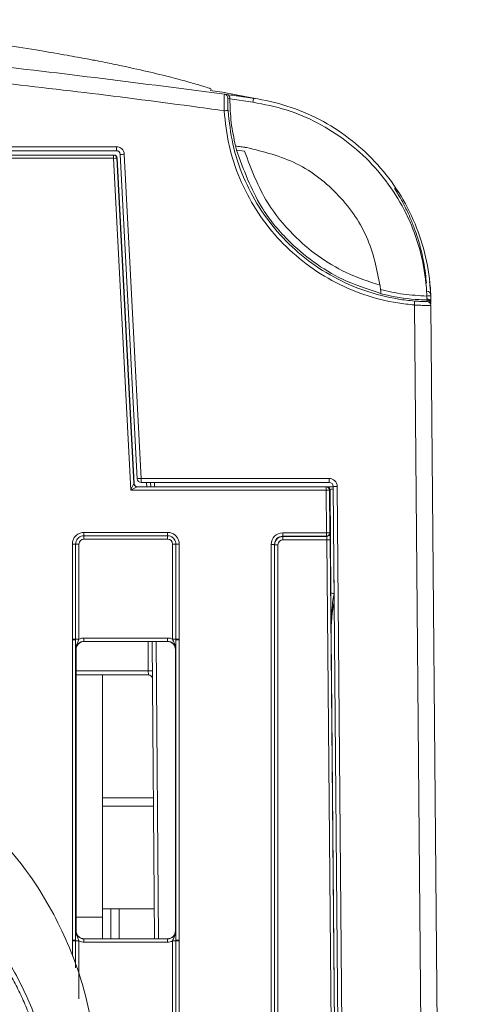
# Model space of a CAD drawing. Header units: millimetres. Extents: x 0 to 2100, y 0 to 1485.
# Tile 18 of 65: x 696 to 722, y 452 to 512. Entities that reach past the tile are written whole.
import ezdxf

# ---------------------------------------------------------------- set-up
doc = ezdxf.new("R2010")
doc.units = ezdxf.units.MM
doc.header["$LTSCALE"] = 5

msp = doc.modelspace()

# ---------------------------------------------------------------- linework, layer by layer
at = {"color": 7, "linetype": 'Continuous', "lineweight": 15}
for p, q in [((707.998, 507.238), (707.118, 507.371)), ((708.298, 506.86), (708.299, 506.892)), ((709.693, 506.66), (708.298, 506.86)), ((683.774, 503.979), (701.45, 503.979)), ((701.45, 503.979), (701.45, 503.737)), ((708.643, 504.021), (708.666, 504.018)), ((527.264, 503.475), (701.274, 503.475)), ((701.45, 503.737), (683.761, 503.737)), ((701.274, 503.277), (701.274, 503.475)), ((701.274, 503.475), (701.297, 503.475)), ((702.714, 483.964), (701.689, 503.509)), ((701.929, 503.524), (702.953, 483.979)), ((701.274, 503.277), (527.264, 503.277)), ((702.322, 483.277), (701.274, 503.277)), ((701.474, 503.285), (702.502, 483.665)), ((701.497, 503.285), (701.474, 503.285)), ((701.497, 503.285), (702.527, 483.665)), ((720.356, 495.848), (720.425, 495.049)), ((720.396, 495.526), (720.375, 495.765)), ((720.425, 495.047), (720.425, 495.054)), ((721.269, 284.479), (719.437, 494.436)), ((720.437, 494.408), (722.269, 284.479)), ((702.953, 483.979), (714.297, 483.979)), ((702.953, 483.737), (702.953, 483.979)), ((714.297, 483.737), (714.297, 483.979)), ((714.112, 483.277), (702.322, 483.277)), ((702.502, 483.665), (702.527, 483.665)), ((702.702, 483.476), (714.112, 483.476)), ((714.297, 483.737), (702.953, 483.737)), ((703.523, 483.476), (703.52, 483.737)), ((714.112, 483.277), (714.112, 483.476)), ((714.112, 483.476), (714.153, 483.476)), ((714.135, 480.7), (714.112, 483.277)), ((714.552, 483.476), (714.153, 483.476)), ((714.312, 483.277), (714.335, 480.7)), ((714.353, 483.277), (714.312, 483.277)), ((714.388, 477.115), (714.353, 483.277)), ((716.273, 284.475), (714.537, 483.499)), ((714.777, 483.503), (716.513, 284.479)), ((699.495, 480.726), (704.543, 480.726)), ((699.495, 480.524), (699.495, 480.726)), ((704.543, 480.524), (699.495, 480.524)), ((699.495, 480.524), (699.495, 480.323)), ((704.543, 480.323), (699.495, 480.323)), ((704.543, 480.524), (704.543, 480.726)), ((704.543, 480.524), (704.543, 480.323)), ((711.495, 480.7), (714.135, 480.7)), ((711.495, 480.498), (711.495, 480.7)), ((714.135, 480.498), (711.495, 480.498)), ((711.495, 480.498), (711.504, 480.479)), ((711.504, 480.479), (714.145, 480.479)), ((711.504, 480.479), (711.504, 480.277)), ((714.152, 480.277), (711.504, 480.277)), ((714.135, 480.498), (714.135, 480.7)), ((714.145, 480.479), (714.135, 480.498)), ((715.707, 302.067), (714.152, 480.277)), ((714.335, 480.7), (714.345, 480.681)), ((714.352, 480.277), (715.907, 302.067)), ((698.795, 474.294), (698.795, 480.026)), ((698.995, 480.024), (698.995, 474.292)), ((699.195, 480.023), (699.195, 474.291)), ((704.843, 474.291), (704.843, 480.023)), ((705.043, 474.292), (705.043, 480.024)), ((705.243, 480.026), (705.243, 474.294)), ((710.795, 302.371), (710.795, 480)), ((710.995, 479.998), (710.995, 302.369)), ((711.004, 479.979), (710.995, 479.998)), ((711.004, 302.369), (711.004, 479.979)), ((711.204, 479.977), (711.204, 302.367)), ((698.795, 474.246), (698.795, 474.294)), ((698.795, 456.149), (698.795, 474.246)), ((698.995, 474.292), (698.995, 474.244)), ((699.498, 474.36), (699.498, 474.158)), ((699.498, 474.36), (704.54, 474.36)), ((704.54, 474.36), (704.54, 474.158)), ((705.043, 474.244), (705.043, 474.292)), ((705.243, 474.294), (705.243, 474.246)), ((705.243, 474.246), (705.243, 456.149)), ((716.08, 284.523), (714.406, 474.549)), ((698.995, 474.244), (698.995, 456.147)), ((699.019, 473.658), (698.998, 473.658)), ((699.019, 456.726), (699.019, 473.658)), ((699.019, 473.658), (699.019, 473.658)), ((704.54, 474.158), (699.498, 474.158)), ((703.76, 456.226), (703.604, 474.158)), ((705.019, 456.726), (705.019, 473.658)), ((705.04, 473.658), (705.019, 473.658)), ((705.043, 456.147), (705.043, 474.244)), ((703.384, 472.137), (699.019, 472.137)), ((700.619, 472.137), (700.619, 457.537)), ((703.38, 472.375), (703.384, 472.137)), ((700.619, 464.727), (703.686, 464.727)), ((703.745, 458.037), (700.619, 458.037)), ((701.119, 456.226), (701.119, 458.037)), ((700.619, 457.537), (700.619, 456.226)), ((698.998, 456.726), (699.019, 456.726)), ((705.019, 456.726), (705.04, 456.726)), ((698.795, 456.101), (698.795, 456.149)), ((698.995, 456.147), (698.995, 456.099)), ((699.498, 456.226), (699.498, 456.028)), ((699.498, 456.226), (704.54, 456.226)), ((704.54, 456.028), (699.498, 456.028)), ((704.54, 456.226), (704.54, 456.028)), ((704.843, 446.401), (704.843, 456.097)), ((705.043, 456.099), (705.043, 456.147)), ((705.043, 446.402), (705.043, 456.099)), ((705.243, 456.149), (705.243, 456.101)), ((705.243, 456.101), (705.243, 446.404))]:
    msp.add_line(p, q, dxfattribs=at)
at = {"color": 8, "linetype": 'Continuous', "lineweight": 15}
for p, q in [((709.183, 503.703), (708.723, 503.769)), ((703.283, 483.476), (703.28, 483.737)), ((703.76, 483.737), (703.763, 483.476)), ((714.578, 478.726), (714.588, 477.049)), ((703.38, 472.375), (703.364, 474.158)), ((703.844, 474.158), (704, 456.226)), ((699.019, 472.375), (703.38, 472.375)), ((703.691, 464.227), (700.619, 464.227)), ((701.619, 458.037), (701.619, 456.226)), ((699.019, 457.537), (700.619, 457.537)), ((698.795, 455.179), (698.795, 456.101)), ((698.995, 456.099), (698.995, 454.484)), ((699.195, 456.097), (699.195, 452.6))]:
    msp.add_line(p, q, dxfattribs=at)
at = {"color": 7, "linetype": 'Continuous', "lineweight": 15, "flags": 128}
for points in [[(708.846, 507.024), (709.818, 506.882), (709.818, 506.882), (709.818, 506.882)], [(709.728, 506.896), (709.745, 506.893), (709.758, 506.891)], [(714.388, 477.115), (714.392, 477.102), (714.404, 477.089), (714.422, 477.078), (714.447, 477.068), (714.477, 477.059), (714.512, 477.053), (714.549, 477.05), (714.588, 477.049)]]:
    msp.add_lwpolyline(points, dxfattribs=at)
at = {"color": 7, "linetype": 'Continuous', "lineweight": 15}
for centre, radius, start, end in [((707.941, 506.905), 0.24, 359.96832, 82.08041), ((756.657, 499.923), 47.445, 171.54871, 171.83604), ((708.433, 499.197), 6.964, 91.98896, 93.9626), ((701.45, 503.499), 0.48, 3, 90), ((701.274, 503.275), 0.2, 3.00298, 89.99909), ((701.297, 503.275), 0.2, 3.00392, 90), ((701.45, 503.497), 0.24, 3, 90), ((702.23, 496.639), 6.891, 92.50078, 94.49735), ((701.629, 497.44), 5.847, 91.52506, 93.48412), ((720.188, 495.037), 0.237, 2.89255, 89.44799), ((720.185, 495.03), 0.24, 2.37978, 29.90144), ((804.681, 487.67), 85.512, 175.30215, 175.46155), ((720.497, 488.105), 6.879, 90.58307, 92.58157), ((720.197, 494.5), 0.24, 0.58472, 88.99249), ((720.197, 494.406), 0.24, 0.50813, 88.91789), ((703.254, 477.094), 6.891, 92.50078, 94.49735), ((702.953, 483.977), 0.24, 183, 270), ((714.297, 483.499), 0.48, 0.5, 90), ((702.702, 483.676), 0.2, 183.00298, 269.99909), ((702.726, 483.676), 0.2, 183.00392, 270), ((714.112, 483.276), 0.2, 0.50322, 89.99894), ((714.213, 477.431), 5.847, 89.02445, 90.98416), ((714.153, 483.276), 0.2, 0.50322, 89.99894), ((714.297, 483.497), 0.24, 0.5, 90), ((714.777, 476.625), 6.878, 90.00018, 91.99967), ((714.235, 474.854), 5.847, 89.02445, 90.98416), ((714.135, 480.698), 0.2, 270.007, 0.4908), ((714.145, 480.679), 0.2, 270.007, 0.4908), ((714.252, 474.431), 5.847, 89.02445, 90.98416), ((698.844, 474.1), 5.927, 88.54048, 90.47395), ((699.146, 485.949), 5.927, 268.54048, 270.47395), ((704.892, 485.949), 5.927, 269.52605, 271.45952), ((705.194, 474.1), 5.927, 89.52605, 91.45952), ((710.844, 474.152), 5.849, 88.52467, 90.48406), ((711.155, 485.826), 5.849, 268.52467, 270.48406), ((698.844, 468.368), 5.927, 88.54048, 90.47395), ((698.844, 468.398), 5.849, 88.52467, 90.48406), ((699.146, 480.217), 5.927, 268.54048, 270.47395), ((704.892, 480.217), 5.927, 269.52605, 271.45952), ((705.194, 468.368), 5.927, 89.52605, 91.45952), ((705.194, 468.398), 5.849, 89.51594, 91.47533), ((703.5, 465.499), 6.877, 89.0002, 90.9998), ((703.384, 471.897), 0.24, 0.5, 90), ((698.844, 450.3), 5.849, 88.52467, 90.48406), ((698.844, 450.174), 5.927, 88.54048, 90.47395), ((699.146, 462.024), 5.927, 268.54048, 270.47395), ((704.892, 462.024), 5.927, 269.52605, 271.45952), ((705.194, 450.3), 5.849, 89.51594, 91.47533), ((705.194, 450.174), 5.927, 89.52605, 91.45952)]:
    msp.add_arc(centre, radius, start, end, dxfattribs=at)
for centre, major_axis, ratio, start_param, end_param in [((702.322, 483.276), (0.18, 0.39), 0.001705, 0.005033, 1.567103), ((702.322, 483.276), (0.38, 0.2), 0.003599, 0.00683, 1.5689), ((714.553, 483.276), (0.2, -0.001), 0.341966, 1.577109, 3.136766), ((699.495, 480.023), (0.255, -0.158), 0.999915, 2.124401, 3.695121), ((704.543, 480.023), (0.255, 0.158), 0.999915, 5.729657, 7.300377), ((711.495, 480), (0.595, -0.368), 0.999915, 2.124401, 3.695121), ((711.495, 479.998), (0.362, -0.345), 0.999832, 2.3335, 3.90422), ((711.504, 479.979), (0.497, 0.055), 0.99993, 1.461534, 3.032254), ((711.504, 479.977), (0.255, -0.158), 0.999915, 2.124401, 3.695121), ((714.148, 480.279), (-0.004, 0.2), 0.017296, 4.703358, 6.265427), ((714.348, 480.281), (-0.004, 0.4), 0.00865, 4.703586, 6.265656), ((699.498, 473.66), (0.595, 0.368), 0.999915, 1.017192, 1.465705), ((704.54, 473.66), (0.595, -0.368), 0.999915, 1.675888, 2.124401), ((699.498, 473.658), (0.439, 0.24), 0.999873, 1.071025, 2.641898), ((699.519, 473.658), (-0.5, 0), 0.999962, 4.712389, 6.283109), ((704.519, 473.658), (0.425, -0.263), 0.999915, 0.553529, 2.124401), ((704.54, 473.658), (0.439, -0.24), 0.999873, 0.499695, 2.070567), ((699.498, 456.726), (0.439, 0.24), 0.999873, 2.641898, 4.212618), ((704.519, 456.726), (0.425, -0.263), 0.999915, 5.265994, 6.836714), ((704.54, 456.726), (0.439, -0.24), 0.999873, 5.21216, 6.78288), ((699.498, 456.728), (0.595, 0.368), 0.999915, 3.710423, 4.158784), ((704.54, 456.728), (0.595, -0.368), 0.999915, 5.265994, 5.714355)]:
    msp.add_ellipse(centre, major_axis=major_axis, ratio=ratio, start_param=start_param, end_param=end_param, dxfattribs=at)
at = {"color": 8, "linetype": 'Continuous', "lineweight": 15}
msp.add_ellipse((715.406, 474.519), major_axis=(-0.033, 3.292), ratio=0.303783, start_param=0.908922, end_param=1.558615, dxfattribs=at)
at = {"color": 7, "linetype": 'Continuous', "lineweight": 15}
for points, knots in [([(643.244, 511.634), (648.836, 511.574), (660.597, 511.448), (677.274, 510.474), (693.267, 509.051), (703.07, 507.779), (707.974, 507.143)], [0, 0, 0, 0, 0.258322, 0.54334, 0.771558, 1, 1, 1, 1]), ([(707.181, 507.426), (707.179, 507.437), (707.173, 507.463), (706.804, 507.588), (706.133, 507.79), (705.143, 508.063), (703.836, 508.393), (702.526, 508.693), (701.537, 508.903), (701.008, 509.011), (700.671, 509.079), (700.136, 509.182), (699.504, 509.302), (698.391, 509.507), (696.717, 509.795), (692.667, 510.435), (689.024, 510.87), (685.802, 511.147), (684.969, 511.216), (683.888, 511.296), (682.552, 511.382), (681.024, 511.463), (679.267, 511.535), (677.224, 511.591), (674.937, 511.628), (673.263, 511.631), (672.415, 511.633)], [0, 0, 0, 0, 0.091052, 0.200589, 0.300213, 0.390039, 0.47032, 0.541447, 0.557852, 0.57372, 0.589005, 0.594605, 0.600412, 0.613487, 0.629605, 0.64942, 0.730124, 0.73506, 0.740817, 0.756384, 0.778663, 0.808318, 0.845724, 0.891148, 0.94479, 1, 1, 1, 1]), ([(707.952, 506.145), (707.294, 506.235), (702.061, 506.957), (692.227, 508.133), (676.893, 509.51), (660.16, 510.479), (648.024, 510.589), (642.044, 510.643)], [0, 0, 0, 0, 0.030121, 0.239728, 0.449335, 0.728679, 1, 1, 1, 1]), ([(707.952, 506.145), (707.951, 506.259), (707.949, 506.488), (707.953, 506.791), (707.961, 507.016), (707.968, 507.128), (707.972, 507.139), (707.974, 507.143)], [0, 0, 0, 0, 0.21898, 0.438705, 0.655966, 0.87021, 1, 1, 1, 1]), ([(707.974, 507.143), (708.003, 507.14), (708.035, 507.136), (708.105, 507.127), (708.113, 507.127)], [0, 0, 0, 0, 0.895274, 1, 1, 1, 1]), ([(708.163, 507.203), (708.155, 507.205), (708.076, 507.221), (708.035, 507.23), (707.998, 507.238)], [0, 0, 0, 0, 0.100571, 1, 1, 1, 1]), ([(708.113, 507.127), (708.271, 507.104), (708.81, 507.028), (709.348, 506.951), (709.728, 506.896), (709.728, 506.896)], [0, 0, 0, 0, 0.294251, 0.999963, 1, 1, 1, 1]), ([(708.299, 506.892), (708.297, 506.915), (708.294, 506.961), (708.265, 507.029), (708.212, 507.091), (708.156, 507.118), (708.12, 507.126), (708.114, 507.126), (708.113, 507.127)], [0, 0, 0, 0, 0.1734625, 0.3458312, 0.6008036, 0.9305747, 0.9924365, 1, 1, 1, 1]), ([(709.873, 506.881), (709.862, 506.883), (709.293, 506.993), (708.722, 507.099), (708.163, 507.203)], [0, 0, 0, 0, 0.019905, 1, 1, 1, 1]), ([(708.181, 506.905), (708.179, 506.902), (708.176, 506.894), (708.172, 506.81), (708.172, 506.642), (708.177, 506.415), (708.187, 506.243), (708.191, 506.157)], [0, 0, 0, 0, 0.130189, 0.344823, 0.562019, 0.781356, 1, 1, 1, 1]), ([(708.299, 506.892), (708.298, 506.892), (708.239, 506.899), (708.21, 506.902), (708.181, 506.905)], [0, 0, 0, 0, 0.001004, 1, 1, 1, 1]), ([(709.758, 506.891), (709.758, 506.891), (709.6, 506.915), (709.174, 506.977), (708.748, 507.039), (708.48, 507.078)], [0, 0, 0, 0, 0.000046, 0.371556, 1, 1, 1, 1]), ([(709.728, 506.896), (709.728, 506.896), (710.412, 506.797), (711.785, 506.481), (713.726, 505.672), (715.519, 504.536), (717.083, 503.128), (718.403, 501.463), (719.419, 499.615), (720.113, 497.602), (720.376, 496.036), (720.419, 495.153), (720.427, 494.983)], [0, 0, 0, 0, 0.000003, 0.11941, 0.242272, 0.361682, 0.484547, 0.604188, 0.727279, 0.84718, 0.97061, 1, 1, 1, 1]), ([(708.298, 506.86), (708.314, 506.385), (708.344, 505.429), (708.543, 504.492), (708.643, 504.021)], [0, 0, 0, 0, 0.496505, 1, 1, 1, 1]), ([(720.188, 494.977), (720.179, 495.143), (720.137, 496), (719.879, 497.534), (719.208, 499.502), (718.206, 501.323), (716.922, 502.952), (715.38, 504.339), (713.632, 505.448), (711.722, 506.264), (710.37, 506.528), (709.693, 506.66)], [0, 0, 0, 0, 0.029395, 0.151054, 0.272709, 0.39408, 0.515456, 0.636598, 0.757735, 0.878863, 1, 1, 1, 1]), ([(719.437, 494.436), (719.102, 494.471), (718.068, 494.579), (716.372, 495.017), (714.432, 495.861), (712.665, 497.03), (711.116, 498.472), (709.834, 500.158), (708.855, 502.032), (708.184, 504.046), (708.029, 505.445), (707.952, 506.145)], [0, 0, 0, 0, 0.056535, 0.174466, 0.292396, 0.410329, 0.528262, 0.646197, 0.764131, 0.882066, 1, 1, 1, 1]), ([(708.191, 506.157), (708.265, 505.481), (708.415, 504.108), (709.07, 502.142), (710.03, 500.293), (711.282, 498.647), (712.805, 497.221), (714.53, 496.082), (716.439, 495.241), (717.939, 494.866), (718.958, 494.719), (719.287, 494.689), (719.456, 494.673)], [0, 0, 0, 0, 0.116248, 0.235867, 0.352115, 0.471734, 0.58798, 0.707598, 0.823842, 0.943456, 0.970849, 1, 1, 1, 1]), ([(708.643, 504.021), (708.753, 504.005), (708.97, 503.974), (709.188, 503.943), (709.296, 503.927)], [0, 0, 0, 0, 0.50512, 1, 1, 1, 1]), ([(708.706, 503.772), (708.699, 503.801), (708.684, 503.86), (708.668, 503.937), (708.661, 503.992), (708.661, 504.016), (708.665, 504.017), (708.666, 504.018)], [0, 0, 0, 0, 0.234812, 0.4701988, 0.6900713, 0.8923134, 1, 1, 1, 1]), ([(709.324, 503.923), (709.287, 503.928), (709.217, 503.939), (709.147, 503.949), (709.115, 503.954)], [0, 0, 0, 0, 0.533783, 1, 1, 1, 1]), ([(709.296, 503.927), (710.337, 503.672), (712.42, 503.161), (714.98, 501.133), (716.823, 498.474), (717.209, 496.393), (717.399, 495.368)], [0, 0, 0, 0, 0.251542, 0.503108, 0.755292, 1, 1, 1, 1]), ([(708.706, 503.772), (709.133, 502.594), (709.851, 500.61), (711.633, 498.435), (713.319, 496.995), (715.196, 495.846), (716.632, 495.387), (717.416, 495.136)], [0, 0, 0, 0, 0.290551, 0.48938, 0.648762, 0.808144, 1, 1, 1, 1]), ([(709.183, 503.703), (709.589, 502.631), (710.287, 500.786), (712.386, 498.243), (714.738, 496.499), (716.678, 495.856), (717.372, 495.625)], [0, 0, 0, 0, 0.284486, 0.489686, 0.817511, 1, 1, 1, 1]), ([(720.162, 495.741), (720.145, 495.93), (720.111, 496.31), (719.999, 497.043), (719.838, 497.777), (719.642, 498.465), (719.44, 499.062), (719.183, 499.708), (718.862, 500.386), (718.554, 500.967), (718.311, 501.337), (718.229, 501.462)], [0, 0, 0, 0, 0.161411, 0.325034, 0.489558, 0.583947, 0.678624, 0.774482, 0.87095, 0.956479, 1, 1, 1, 1]), ([(717.399, 495.368), (717.854, 495.262), (718.772, 495.049), (719.714, 495.001), (720.188, 494.977)], [0, 0, 0, 0, 0.496485, 1, 1, 1, 1]), ([(717.417, 495.118), (717.417, 495.122), (717.417, 495.132), (717.414, 495.178), (717.409, 495.242), (717.404, 495.309), (717.4, 495.352), (717.399, 495.368)], [0, 0, 0, 0, 0.213729, 0.427269, 0.645964, 0.875505, 1, 1, 1, 1]), ([(720.201, 494.739), (720.041, 494.744), (719.239, 494.77), (718.305, 494.9), (717.549, 495.085), (717.417, 495.118)], [0, 0, 0, 0, 0.170646, 0.855247, 1, 1, 1, 1]), ([(720.425, 495.047), (720.425, 495.045), (720.425, 495.04), (720.423, 495.089), (720.418, 495.188), (720.41, 495.327), (720.402, 495.447), (720.397, 495.514), (720.396, 495.526)], [0, 0, 0, 0, 0.0896, 0.303056, 0.517675, 0.733878, 0.951644, 1, 1, 1, 1]), ([(720.425, 495.05), (720.424, 495.063), (720.423, 495.089), (720.42, 495.158), (720.418, 495.191)], [0, 0, 0, 0, 0.520577, 1, 1, 1, 1]), ([(720.425, 495.041), (720.425, 495.041), (720.425, 495.04), (720.425, 495.054), (720.424, 495.06)], [0, 0, 0, 0, 0.5570413, 1, 1, 1, 1]), ([(720.437, 494.408), (720.426, 494.407), (720.404, 494.404), (720.232, 494.404), (719.98, 494.41), (719.698, 494.421), (719.512, 494.432), (719.437, 494.436)], [0, 0, 0, 0, 0.2142437, 0.4285237, 0.6425259, 0.8562947, 1, 1, 1, 1]), ([(719.456, 494.673), (719.512, 494.669), (719.651, 494.658), (719.861, 494.647), (720.049, 494.641), (720.177, 494.641), (720.194, 494.644), (720.202, 494.646)], [0, 0, 0, 0, 0.142982, 0.355878, 0.569678, 0.784574, 1, 1, 1, 1]), ([(720.199, 494.805), (720.198, 494.809), (720.198, 494.816), (720.198, 494.829), (720.197, 494.847), (720.195, 494.873), (720.193, 494.907), (720.191, 494.938), (720.189, 494.962), (720.188, 494.972), (720.188, 494.977)], [0, 0, 0, 0, 0.076715, 0.153723, 0.285771, 0.419329, 0.627929, 0.842623, 0.921158, 1, 1, 1, 1]), ([(720.201, 494.739), (720.201, 494.741), (720.201, 494.744), (720.2, 494.758), (720.2, 494.777), (720.199, 494.795), (720.199, 494.805), (720.199, 494.805)], [0, 0, 0, 0, 0.242545, 0.492141, 0.734757, 0.984414, 1, 1, 1, 1]), ([(720.199, 494.805), (720.23, 494.802), (720.292, 494.797), (720.369, 494.757), (720.424, 494.701), (720.432, 494.656), (720.435, 494.634)], [0, 0, 0, 0, 0.25, 0.5, 0.75, 1, 1, 1, 1]), ([(720.202, 494.646), (720.202, 494.65), (720.202, 494.667), (720.201, 494.709), (720.201, 494.739)], [0, 0, 0, 0, 0.263991, 1, 1, 1, 1]), ([(720.436, 494.499), (720.435, 494.515), (720.432, 494.558), (720.406, 494.624), (720.353, 494.687), (720.282, 494.73), (720.228, 494.736), (720.201, 494.739)], [0, 0, 0, 0, 0.128817, 0.348441, 0.566595, 0.783563, 1, 1, 1, 1]), ([(720.427, 494.983), (720.428, 494.963), (720.431, 494.888), (720.433, 494.781), (720.435, 494.688), (720.435, 494.648), (720.435, 494.634), (720.435, 494.634)], [0, 0, 0, 0, 0.157846, 0.581097, 0.846586, 0.999846, 1, 1, 1, 1]), ([(698.795, 480.026), (698.797, 480.07), (698.804, 480.193), (698.872, 480.368), (698.998, 480.533), (699.166, 480.657), (699.342, 480.719), (699.458, 480.724), (699.495, 480.726)], [0, 0, 0, 0, 0.121117, 0.335616, 0.500056, 0.684519, 0.899008, 1, 1, 1, 1]), ([(699.495, 480.524), (699.468, 480.523), (699.386, 480.519), (699.26, 480.475), (699.14, 480.386), (699.05, 480.268), (699.001, 480.144), (698.996, 480.056), (698.995, 480.024)], [0, 0, 0, 0, 0.100993, 0.315482, 0.499944, 0.664383, 0.878882, 1, 1, 1, 1]), ([(704.543, 480.726), (704.588, 480.724), (704.71, 480.717), (704.885, 480.649), (705.05, 480.522), (705.174, 480.355), (705.236, 480.178), (705.242, 480.063), (705.243, 480.026)], [0, 0, 0, 0, 0.121117, 0.335616, 0.500056, 0.684519, 0.899008, 1, 1, 1, 1]), ([(705.043, 480.024), (705.042, 480.051), (705.038, 480.133), (704.994, 480.259), (704.905, 480.379), (704.787, 480.469), (704.663, 480.518), (704.575, 480.523), (704.543, 480.524)], [0, 0, 0, 0, 0.100993, 0.315482, 0.499944, 0.664383, 0.878882, 1, 1, 1, 1]), ([(714.406, 474.549), (714.406, 474.555), (714.401, 475.216), (714.394, 476.088), (714.389, 476.918), (714.388, 477.115)], [0, 0, 0, 0, 0.007567, 0.764689, 1, 1, 1, 1]), ([(714.406, 474.549), (714.406, 474.555), (714.406, 474.568), (714.405, 474.824), (714.415, 475.464), (714.467, 476.293), (714.558, 476.861), (714.588, 477.049)], [0, 0, 0, 0, 0.007693, 0.015202, 0.303672, 0.7696, 1, 1, 1, 1]), ([(698.998, 473.658), (698.998, 473.66), (698.998, 473.692), (699.005, 473.802), (699.056, 473.971), (699.139, 474.139), (699.179, 474.247), (699.195, 474.291)], [0, 0, 0, 0, 0.006601, 0.14614, 0.501196, 0.799231, 1, 1, 1, 1]), ([(704.843, 474.291), (704.859, 474.247), (704.899, 474.139), (704.982, 473.971), (705.033, 473.802), (705.04, 473.692), (705.04, 473.66), (705.04, 473.658)], [0, 0, 0, 0, 0.200769, 0.498804, 0.85386, 0.993399, 1, 1, 1, 1]), ([(698.998, 473.658), (698.998, 473.659), (698.998, 473.679), (698.997, 473.75), (698.996, 473.88), (698.995, 474.061), (698.995, 474.193), (698.995, 474.244)], [0, 0, 0, 0, 0.00555, 0.122992, 0.446955, 0.782838, 1, 1, 1, 1]), ([(705.043, 474.244), (705.043, 474.193), (705.043, 474.061), (705.042, 473.88), (705.041, 473.75), (705.04, 473.679), (705.04, 473.659), (705.04, 473.658)], [0, 0, 0, 0, 0.217162, 0.553045, 0.877008, 0.99445, 1, 1, 1, 1]), ([(700.269, 447.326), (700.198, 448.668), (700.051, 451.432), (698.827, 455.532), (696.797, 459.475), (693.935, 462.992), (690.418, 465.853), (686.475, 467.883), (682.375, 469.107), (679.611, 469.254), (678.269, 469.325)], [0, 0, 0, 0, 0.116516, 0.240011, 0.368641, 0.5, 0.631359, 0.759989, 0.883484, 1, 1, 1, 1]), ([(697.819, 444.546), (697.775, 445.558), (697.696, 447.364), (697.177, 449.684), (696.596, 451.469), (695.764, 453.451), (694.443, 455.776), (692.411, 458.29), (690.03, 460.416), (687.847, 461.811), (685.889, 462.775), (683.931, 463.519), (681.871, 464.099), (680.424, 464.19), (679.917, 464.222)], [0, 0, 0, 0, 0.103809, 0.185482, 0.243247, 0.296535, 0.406199, 0.516711, 0.627285, 0.732681, 0.781838, 0.851305, 0.947882, 1, 1, 1, 1]), ([(677.971, 464.093), (678.137, 464.092), (678.634, 464.088), (679.462, 464.044), (680.451, 463.943), (681.271, 463.817), (682.085, 463.66), (683.215, 463.397), (684.325, 463.047), (685.253, 462.689), (685.865, 462.434), (686.92, 461.948), (688.081, 461.301), (689.049, 460.66), (689.722, 460.177), (690.376, 459.668), (691.13, 459.018), (691.849, 458.331), (692.533, 457.608), (693.179, 456.852), (693.785, 456.064), (694.352, 455.246), (694.875, 454.4), (695.355, 453.528), (695.79, 452.634), (696.114, 451.871), (696.409, 451.096), (696.78, 449.996), (697.068, 448.869), (697.282, 447.728), (697.476, 446.457), (697.515, 445.337), (697.542, 444.548)], [0, 0, 0, 0, 0.016187, 0.048569, 0.08095, 0.113332, 0.129519, 0.1619, 0.226726, 0.242913, 0.2591, 0.291482, 0.356307, 0.388689, 0.404876, 0.437257, 0.469639, 0.502021, 0.534402, 0.566784, 0.599165, 0.631547, 0.663929, 0.69631, 0.728692, 0.761074, 0.777261, 0.809642, 0.874468, 0.890655, 0.923037, 1, 1, 1, 1]), ([(698.995, 456.147), (698.995, 456.198), (698.995, 456.33), (698.996, 456.508), (698.997, 456.637), (698.998, 456.706), (698.998, 456.725), (698.998, 456.726)], [0, 0, 0, 0, 0.217183, 0.553026, 0.876986, 0.994449, 1, 1, 1, 1]), ([(699.195, 456.097), (699.179, 456.141), (699.139, 456.249), (699.056, 456.416), (699.005, 456.583), (698.998, 456.693), (698.998, 456.725), (698.998, 456.726)], [0, 0, 0, 0, 0.200769, 0.498761, 0.853829, 0.993399, 1, 1, 1, 1]), ([(699.515, 456.226), (699.451, 456.234), (699.321, 456.25), (699.157, 456.364), (699.042, 456.53), (699.027, 456.661), (699.019, 456.726)], [0, 0, 0, 0, 0.245899, 0.497266, 0.748633, 1, 1, 1, 1]), ([(705.04, 456.726), (705.04, 456.725), (705.04, 456.693), (705.033, 456.583), (704.982, 456.416), (704.899, 456.249), (704.859, 456.141), (704.843, 456.097)], [0, 0, 0, 0, 0.006601, 0.146171, 0.501239, 0.799231, 1, 1, 1, 1]), ([(705.04, 456.726), (705.04, 456.725), (705.04, 456.706), (705.041, 456.637), (705.042, 456.508), (705.043, 456.33), (705.043, 456.198), (705.043, 456.147)], [0, 0, 0, 0, 0.0055506, 0.1230141, 0.4469737, 0.7828174, 1, 1, 1, 1])]:
    msp.add_open_spline(points, degree=3, knots=knots, dxfattribs=at)

doc.saveas('drawing.dxf')
